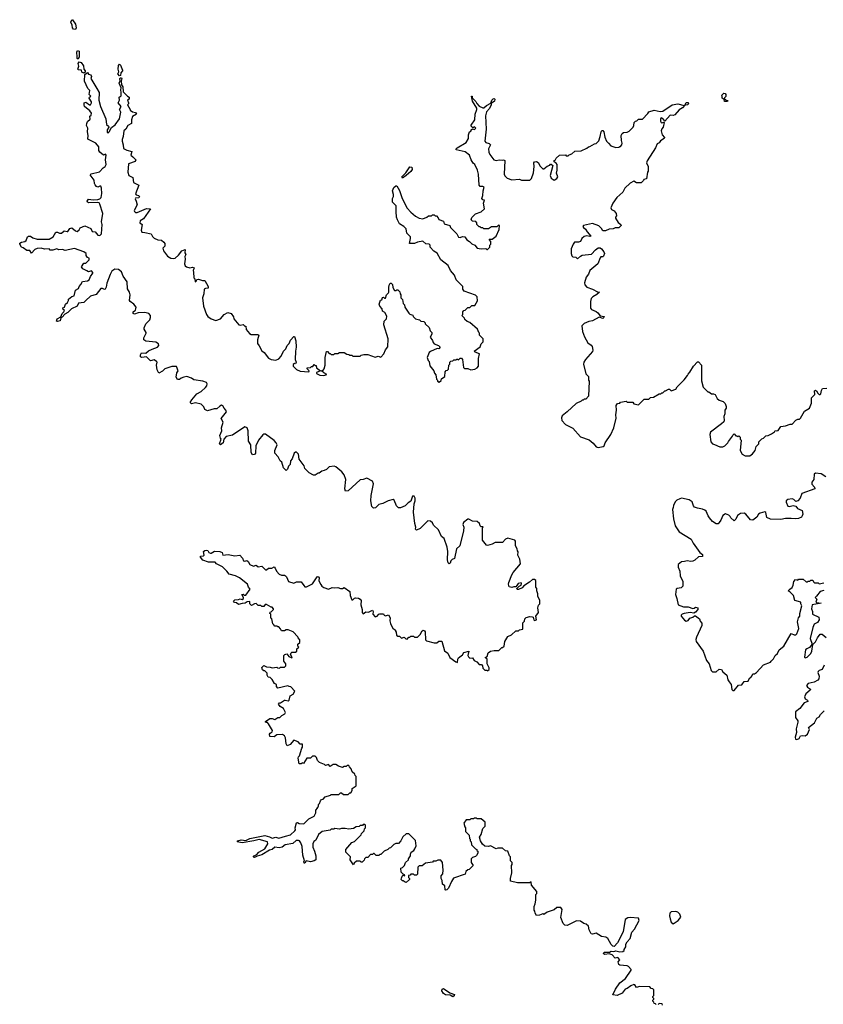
# Model space of a CAD drawing. Extents: x 2494118 to 2687960, y 757339 to 915227.
# Tile 256 of 256: x 2613150 to 2621728, y 869672 to 880182. Entities that reach past the tile are written whole.
import ezdxf

# ---------------------------------------------------------------- set-up
doc = ezdxf.new("R2010")
doc.units = 0

msp = doc.modelspace()

# ---------------------------------------------------------------- linework, layer by layer
at = {"layer": '0CON20XD'}
for points in [[(2613745, 880077), (2613725, 880082), (2613713, 880095), (2613709, 880125), (2613696, 880155), (2613705, 880182), (2613715, 880182), (2613744, 880135), (2613752, 880095), (2613745, 880077)], [(2613775, 879762), (2613765, 879770), (2613763, 879785), (2613759, 879835), (2613766, 879854), (2613784, 879845), (2613784, 879785), (2613775, 879762)], [(2613835, 879613), (2613812, 879622), (2613808, 879645), (2613778, 879648), (2613770, 879655), (2613781, 879685), (2613774, 879715), (2613785, 879734), (2613806, 879726), (2613830, 879690), (2613833, 879655), (2613850, 879635), (2613849, 879621), (2613835, 879613)], [(2614215, 879584), (2614198, 879605), (2614210, 879625), (2614200, 879655), (2614205, 879692), (2614215, 879706), (2614225, 879698), (2614246, 879645), (2614246, 879635), (2614230, 879615), (2614225, 879588), (2614215, 879584)], [(2617475, 874802), (2617425, 874752), (2617386, 874734), (2617374, 874744), (2617378, 874765), (2617367, 874805), (2617354, 874925), (2617362, 875015), (2617373, 875045), (2617372, 875075), (2617362, 875095), (2617343, 875095), (2617326, 875044), (2617298, 875025), (2617265, 874992), (2617215, 874970), (2617195, 874972), (2617174, 874994), (2617148, 875055), (2617135, 875060), (2617085, 875048), (2617025, 875017), (2616985, 875007), (2616948, 874972), (2616925, 874968), (2616909, 874985), (2616899, 875045), (2616901, 875105), (2616928, 875228), (2616917, 875257), (2616855, 875289), (2616815, 875273), (2616785, 875270), (2616655, 875153), (2616628, 875148), (2616620, 875175), (2616632, 875275), (2616614, 875324), (2616588, 875355), (2616525, 875410), (2616507, 875417), (2616455, 875408), (2616425, 875380), (2616401, 875369), (2616375, 875362), (2616345, 875340), (2616335, 875340), (2616305, 875322), (2616285, 875322), (2616240, 875345), (2616195, 875390), (2616185, 875420), (2616132, 875492), (2616127, 875545), (2616105, 875567), (2616095, 875567), (2616080, 875555), (2616060, 875495), (2616042, 875475), (2616037, 875433), (2616020, 875415), (2616010, 875385), (2615995, 875370), (2615965, 875400), (2615948, 875458), (2615930, 875475), (2615908, 875515), (2615872, 875555), (2615872, 875585), (2615897, 875645), (2615888, 875665), (2615865, 875692), (2615775, 875758), (2615755, 875757), (2615745, 875750), (2615699, 875695), (2615671, 875635), (2615666, 875554), (2615655, 875540), (2615635, 875538), (2615622, 875562), (2615618, 875645), (2615592, 875685), (2615590, 875795), (2615578, 875825), (2615555, 875838), (2615422, 875748), (2615355, 875732), (2615330, 875705), (2615322, 875665), (2615293, 875643), (2615283, 875655), (2615302, 875705), (2615293, 875715), (2615288, 875745), (2615306, 875794), (2615304, 875824), (2615322, 875885), (2615300, 875925), (2615357, 875995), (2615352, 876015), (2615332, 876035), (2615319, 876059), (2615305, 876068), (2615285, 876058), (2615255, 876028), (2615225, 876028), (2615155, 876008), (2615125, 876020), (2615115, 876050), (2615087, 876077), (2615025, 876093), (2614983, 876083), (2614970, 876095), (2614988, 876125), (2615042, 876188), (2615088, 876215), (2615133, 876257), (2615148, 876275), (2615152, 876295), (2615145, 876308), (2615105, 876323), (2615008, 876338), (2614985, 876356), (2614935, 876372), (2614903, 876367), (2614873, 876357), (2614857, 876343), (2614835, 876340), (2614820, 876365), (2614828, 876412), (2614840, 876435), (2614825, 876480), (2614775, 876480), (2614700, 876455), (2614675, 876430), (2614635, 876408), (2614618, 876445), (2614609, 876495), (2614618, 876525), (2614610, 876535), (2614585, 876550), (2614545, 876542), (2614505, 876582), (2614455, 876578), (2614440, 876585), (2614438, 876605), (2614452, 876625), (2614495, 876622), (2614524, 876646), (2614564, 876666), (2614622, 876685), (2614637, 876705), (2614632, 876722), (2614605, 876739), (2614495, 876749), (2614474, 876764), (2614474, 876785), (2614500, 876835), (2614500, 876845), (2614478, 876878), (2614478, 876892), (2614498, 876935), (2614540, 876980), (2614548, 877002), (2614547, 877025), (2614530, 877045), (2614485, 877056), (2614415, 877052), (2614375, 877040), (2614360, 877045), (2614362, 877065), (2614385, 877082), (2614391, 877095), (2614392, 877115), (2614367, 877147), (2614328, 877175), (2614322, 877185), (2614329, 877245), (2614321, 877275), (2614300, 877310), (2614298, 877385), (2614254, 877445), (2614235, 877492), (2614206, 877515), (2614165, 877520), (2614135, 877497), (2614115, 877463), (2614081, 877369), (2614074, 877326), (2614064, 877306), (2614055, 877302), (2614035, 877313), (2614015, 877314), (2613965, 877248), (2613905, 877231), (2613856, 877184), (2613835, 877162), (2613778, 877155), (2613763, 877125), (2613704, 877096), (2613665, 877058), (2613632, 877038), (2613605, 877008), (2613590, 877000), (2613582, 876968), (2613555, 876959), (2613544, 876964), (2613551, 876989), (2613589, 877011), (2613603, 877045), (2613622, 877065), (2613627, 877077), (2613615, 877090), (2613612, 877105), (2613628, 877112), (2613638, 877145), (2613662, 877165), (2613672, 877185), (2613672, 877198), (2613705, 877228), (2613732, 877235), (2613746, 877294), (2613776, 877314), (2613784, 877336), (2613803, 877355), (2613822, 877388), (2613875, 877394), (2613890, 877405), (2613905, 877440), (2613930, 877475), (2613930, 877485), (2613915, 877500), (2613885, 877492), (2613865, 877500), (2613824, 877524), (2613808, 877545), (2613835, 877582), (2613855, 877583), (2613892, 877618), (2613890, 877635), (2613874, 877644), (2613858, 877665), (2613860, 877685), (2613836, 877706), (2613735, 877741), (2613635, 877718), (2613608, 877728), (2613567, 877727), (2613545, 877736), (2613505, 877723), (2613475, 877722), (2613465, 877738), (2613415, 877732), (2613378, 877742), (2613335, 877740), (2613312, 877728), (2613275, 877690), (2613257, 877717), (2613225, 877718), (2613188, 877748), (2613170, 877755), (2613150, 877785), (2613152, 877798), (2613171, 877809), (2613206, 877814), (2613218, 877825), (2613232, 877865), (2613245, 877872), (2613265, 877872), (2613290, 877855), (2613335, 877841), (2613465, 877838), (2613507, 877865), (2613535, 877914), (2613555, 877916), (2613575, 877904), (2613595, 877902), (2613625, 877927), (2613655, 877920), (2613665, 877923), (2613687, 877953), (2613705, 877962), (2613745, 877928), (2613765, 877922), (2613785, 877938), (2613795, 877960), (2613845, 877982), (2613910, 877955), (2613925, 877922), (2613955, 877917), (2613985, 877883), (2614005, 877880), (2614025, 877898), (2614030, 877995), (2614024, 878025), (2614036, 878115), (2614006, 878215), (2613998, 878228), (2613985, 878231), (2613885, 878228), (2613873, 878233), (2613871, 878245), (2613884, 878266), (2613935, 878259), (2613985, 878263), (2614005, 878271), (2614019, 878285), (2614028, 878328), (2614024, 878385), (2614015, 878407), (2614005, 878407), (2613985, 878396), (2613971, 878401), (2613955, 878418), (2613947, 878435), (2613945, 878470), (2613902, 878525), (2613914, 878536), (2614003, 878557), (2614040, 878600), (2614064, 878616), (2614074, 878636), (2614065, 878685), (2614072, 878735), (2614065, 878746), (2614045, 878737), (2614005, 878767), (2613996, 878785), (2613994, 878824), (2613963, 878865), (2613877, 878907), (2613882, 878945), (2613874, 878986), (2613879, 879025), (2613864, 879054), (2613866, 879076), (2613875, 879097), (2613901, 879119), (2613898, 879152), (2613912, 879165), (2613918, 879185), (2613900, 879210), (2613842, 879255), (2613837, 879275), (2613838, 879295), (2613855, 879302), (2613895, 879272), (2613906, 879274), (2613918, 879295), (2613917, 879307), (2613890, 879345), (2613894, 879356), (2613908, 879365), (2613892, 879385), (2613897, 879425), (2613877, 879447), (2613842, 879525), (2613844, 879596), (2613875, 879620), (2613885, 879600), (2613908, 879595), (2613917, 879575), (2613908, 879555), (2613972, 879448), (2613998, 879405), (2613996, 879325), (2614011, 879255), (2614070, 879125), (2614077, 879065), (2614098, 879045), (2614100, 879035), (2614084, 879005), (2614085, 878980), (2614095, 878974), (2614106, 878984), (2614130, 879030), (2614170, 879060), (2614217, 879123), (2614231, 879195), (2614217, 879225), (2614232, 879255), (2614202, 879295), (2614217, 879325), (2614212, 879355), (2614232, 879368), (2614234, 879405), (2614228, 879435), (2614232, 879455), (2614212, 879505), (2614221, 879529), (2614220, 879555), (2614225, 879563), (2614235, 879562), (2614240, 879555), (2614232, 879525), (2614238, 879488), (2614252, 879465), (2614253, 879413), (2614300, 879365), (2614318, 879355), (2614318, 879335), (2614300, 879325), (2614310, 879295), (2614310, 879285), (2614300, 879275), (2614330, 879225), (2614330, 879215), (2614355, 879198), (2614385, 879192), (2614398, 879175), (2614355, 879150), (2614343, 879115), (2614342, 879075), (2614306, 879054), (2614283, 879015), (2614263, 878995), (2614256, 878936), (2614244, 878905), (2614244, 878885), (2614256, 878846), (2614259, 878809), (2614295, 878788), (2614348, 878775), (2614338, 878735), (2614359, 878719), (2614388, 878685), (2614381, 878669), (2614313, 878645), (2614306, 878556), (2614315, 878518), (2614359, 878499), (2614364, 878444), (2614420, 878415), (2614387, 878325), (2614394, 878314), (2614417, 878307), (2614428, 878295), (2614420, 878280), (2614385, 878276), (2614381, 878269), (2614394, 878244), (2614404, 878205), (2614373, 878145), (2614374, 878135), (2614386, 878126), (2614405, 878126), (2614503, 878167), (2614548, 878165), (2614473, 878055), (2614436, 878034), (2614434, 878014), (2614456, 877995), (2614446, 877936), (2614455, 877913), (2614485, 877912), (2614555, 877897), (2614567, 877867), (2614585, 877852), (2614623, 877833), (2614665, 877828), (2614689, 877809), (2614698, 877795), (2614698, 877765), (2614678, 877742), (2614684, 877714)], [(2614684, 877714), (2614727, 877657), (2614765, 877636), (2614795, 877632), (2614808, 877635), (2614845, 877668), (2614880, 877715), (2614915, 877730), (2614912, 877695), (2614922, 877675), (2614912, 877655), (2614916, 877625), (2614908, 877575), (2614918, 877555), (2614930, 877545), (2614967, 877533), (2614995, 877542), (2615012, 877535), (2615002, 877505), (2615004, 877486), (2615008, 877428), (2615020, 877415), (2615022, 877385), (2615035, 877390), (2615042, 877408), (2615059, 877411), (2615103, 877397), (2615127, 877397), (2615163, 877335), (2615162, 877315), (2615135, 877313), (2615120, 877305), (2615116, 877255), (2615103, 877215), (2615111, 877125), (2615144, 877035), (2615157, 877015), (2615195, 876990), (2615245, 876972), (2615295, 876988), (2615334, 877036), (2615373, 877057), (2615407, 877047), (2615432, 877012), (2615435, 876990), (2615490, 876925), (2615505, 876922), (2615535, 876930), (2615555, 876910), (2615565, 876910), (2615568, 876875), (2615602, 876832), (2615622, 876822), (2615693, 876823), (2615702, 876815), (2615690, 876765), (2615690, 876725), (2615708, 876702), (2615735, 876648), (2615758, 876628), (2615805, 876571), (2615836, 876556), (2615885, 876548), (2615915, 876563), (2615940, 876590), (2615966, 876644), (2615991, 876669), (2616004, 876706), (2616028, 876725), (2616039, 876761), (2616075, 876800), (2616085, 876800), (2616098, 876755), (2616100, 876685), (2616093, 876645), (2616092, 876555), (2616100, 876525), (2616095, 876510), (2616085, 876512), (2616068, 876502), (2616069, 876485), (2616105, 876449), (2616145, 876432), (2616237, 876423), (2616240, 876435), (2616220, 876455), (2616220, 876465), (2616255, 876470), (2616265, 876480), (2616278, 876482), (2616295, 876500), (2616305, 876490), (2616315, 876490), (2616320, 876465), (2616360, 876435), (2616320, 876415), (2616320, 876405), (2616355, 876387), (2616395, 876384), (2616428, 876395), (2616395, 876412), (2616370, 876435), (2616388, 876442), (2616400, 876455), (2616410, 876495), (2616410, 876575), (2616425, 876640), (2616435, 876640), (2616455, 876620), (2616465, 876620), (2616475, 876610), (2616505, 876610), (2616515, 876620), (2616545, 876620), (2616565, 876628), (2616615, 876628), (2616643, 876613), (2616665, 876610), (2616675, 876600), (2616695, 876600), (2616705, 876590), (2616785, 876590), (2616795, 876600), (2616825, 876608), (2616865, 876608), (2616945, 876580), (2616975, 876590), (2617005, 876580), (2617038, 876615), (2617055, 876660), (2617078, 876692), (2617082, 876775), (2617038, 876925), (2617040, 876965), (2617065, 876990), (2617068, 877018), (2617047, 877055), (2617022, 877072), (2617021, 877095), (2616996, 877125), (2616988, 877145), (2617002, 877188), (2617017, 877193), (2617022, 877218), (2617035, 877220), (2617045, 877210), (2617055, 877210), (2617066, 877244), (2617088, 877265), (2617092, 877275), (2617090, 877325), (2617095, 877350), (2617105, 877370), (2617115, 877370), (2617128, 877355), (2617133, 877323), (2617152, 877292), (2617165, 877290), (2617175, 877300), (2617185, 877300), (2617208, 877278), (2617210, 877255), (2617220, 877245), (2617220, 877215), (2617237, 877197), (2617243, 877153), (2617257, 877137), (2617260, 877115), (2617305, 877050), (2617315, 877040), (2617345, 877030), (2617350, 877015), (2617375, 876990), (2617417, 876977), (2617433, 876963), (2617465, 876960), (2617480, 876945), (2617480, 876935), (2617520, 876895), (2617532, 876862), (2617550, 876845), (2617550, 876825), (2617530, 876795), (2617557, 876757), (2617562, 876735), (2617574, 876724), (2617620, 876705), (2617640, 876685), (2617625, 876670), (2617608, 876672), (2617535, 876640), (2617522, 876628), (2617500, 876575), (2617510, 876545), (2617522, 876532), (2617528, 876488), (2617570, 876435), (2617578, 876408), (2617592, 876392), (2617600, 876345), (2617610, 876335), (2617610, 876325), (2617628, 876312), (2617648, 876332), (2617652, 876348), (2617688, 876372), (2617690, 876425), (2617702, 876438), (2617715, 876440), (2617728, 876452), (2617730, 876495), (2617740, 876505), (2617740, 876525), (2617752, 876538), (2617775, 876540), (2617785, 876550), (2617805, 876550), (2617815, 876560), (2617825, 876560), (2617835, 876550), (2617852, 876568), (2617865, 876570), (2617878, 876555), (2617880, 876525), (2617888, 876468), (2617898, 876458), (2617935, 876460), (2617965, 876444), (2618009, 876451), (2618032, 876465), (2618046, 876485), (2618046, 876565), (2618058, 876615), (2618013, 876633), (2618002, 876645), (2618065, 876690), (2618075, 876722), (2618096, 876744), (2618099, 876775), (2618060, 876815), (2618060, 876835), (2618050, 876845), (2618038, 876878), (2617955, 876950), (2617925, 876960), (2617902, 876982), (2617898, 876998), (2617870, 877025), (2617880, 877035), (2617880, 877065), (2617892, 877078), (2617905, 877080), (2617935, 877110), (2617955, 877110), (2617975, 877130), (2618008, 877132), (2618037, 877183), (2618032, 877225), (2618015, 877243), (2617894, 877284), (2617880, 877305), (2617880, 877335), (2617810, 877405), (2617790, 877455), (2617748, 877505), (2617725, 877560), (2617645, 877620), (2617605, 877690), (2617571, 877711), (2617530, 877755), (2617530, 877775), (2617520, 877785), (2617485, 877790), (2617455, 877820), (2617395, 877808), (2617366, 877794), (2617310, 877795), (2617322, 877845), (2617320, 877865), (2617283, 877903), (2617275, 877950), (2617250, 877975), (2617204, 878004), (2617182, 878045), (2617173, 878075), (2617168, 878135), (2617170, 878195), (2617128, 878235), (2617128, 878275), (2617140, 878295), (2617140, 878315), (2617128, 878355), (2617145, 878390), (2617165, 878410), (2617175, 878410), (2617205, 878360), (2617233, 878273), (2617285, 878172), (2617325, 878127), (2617376, 878086), (2617415, 878062), (2617455, 878058), (2617497, 878073), (2617515, 878090), (2617545, 878090), (2617555, 878100), (2617575, 878100), (2617585, 878090), (2617598, 878088), (2617618, 878068), (2617625, 878050), (2617675, 878030), (2617682, 878002), (2617740, 877985), (2617750, 877965), (2617818, 877895), (2617835, 877860), (2617852, 877858), (2617875, 877868), (2617900, 877865), (2617922, 877832), (2617950, 877815), (2617975, 877790), (2618010, 877775), (2618033, 877743), (2618075, 877738), (2618125, 877740), (2618135, 877730), (2618145, 877730), (2618167, 877753), (2618170, 877775), (2618180, 877785), (2618180, 877815), (2618160, 877835), (2618165, 877840), (2618195, 877840), (2618235, 877870), (2618267, 877943), (2618270, 877985), (2618262, 877988), (2618245, 877970), (2618185, 877970), (2618155, 877950), (2618105, 877950), (2618095, 877960), (2618075, 877960), (2618065, 877970), (2618055, 877970), (2618030, 877995), (2618030, 878015), (2618018, 878028), (2617985, 878030), (2617970, 878045), (2617975, 878070), (2618015, 878110), (2618075, 878130), (2618110, 878165), (2618102, 878225), (2618110, 878255), (2618095, 878260), (2618082, 878275), (2618093, 878305), (2618096, 878355), (2618107, 878395), (2618095, 878402), (2618065, 878402), (2618056, 878416), (2618047, 878533), (2618038, 878575), (2618008, 878635), (2617991, 878651), (2617970, 878685), (2617950, 878735), (2617905, 878772), (2617810, 878795), (2617810, 878805), (2617820, 878815), (2617915, 878870), (2617940, 878915), (2617940, 878955), (2617950, 878985), (2617970, 878995), (2617970, 879005), (2617982, 879018), (2618005, 879012), (2618018, 879025), (2618005, 879040), (2617995, 879030), (2617985, 879030), (2617970, 879045), (2617970, 879055), (2618010, 879115), (2618013, 879175), (2618030, 879225), (2618028, 879238), (2617983, 879313), (2617973, 879367), (2617980, 879365), (2617980, 879350), (2618019, 879309), (2618028, 879288), (2618055, 879258), (2618095, 879240), (2618105, 879240), (2618134, 879266), (2618178, 879292), (2618191, 879325), (2618203, 879337), (2618215, 879341), (2618221, 879335), (2618217, 879313), (2618182, 879288), (2618183, 879275), (2618164, 879235), (2618132, 879198), (2618121, 879155), (2618130, 879015), (2618114, 878885), (2618125, 878870), (2618161, 878861), (2618176, 878846), (2618153, 878805), (2618159, 878769), (2618168, 878745), (2618210, 878685), (2618235, 878678), (2618267, 878687), (2618305, 878682), (2618315, 878688), (2618328, 878678), (2618322, 878535), (2618330, 878515), (2618355, 878490), (2618405, 878472), (2618485, 878480), (2618505, 878470), (2618595, 878470), (2618612, 878488), (2618633, 878547), (2618643, 878615), (2618638, 878655), (2618645, 878664), (2618665, 878669), (2618685, 878658), (2618705, 878620), (2618735, 878590), (2618745, 878590), (2618780, 878620), (2618810, 878630), (2618815, 878640), (2618825, 878640), (2618840, 878625), (2618812, 878518), (2618825, 878490), (2618855, 878470), (2618885, 878488), (2618893, 878505), (2618880, 878545), (2618888, 878575), (2618887, 878635), (2618875, 878652), (2618854, 878664), (2618852, 878675), (2618865, 878682), (2618878, 878705), (2618912, 878738), (2618975, 878740), (2618985, 878730), (2619005, 878730), (2619015, 878740), (2619045, 878750), (2619075, 878780), (2619145, 878782), (2619205, 878810), (2619220, 878825), (2619235, 878828), (2619285, 878858), (2619305, 878860), (2619332, 878888), (2619348, 878935), (2619356, 878985), (2619365, 878999), (2619375, 878999), (2619386, 878986), (2619395, 878930), (2619414, 878884), (2619436, 878866), (2619460, 878835), (2619515, 878818), (2619545, 878820), (2619555, 878830), (2619565, 878830), (2619578, 878845), (2619580, 878865), (2619573, 878893)], [(2620705, 879310), (2620675, 879310), (2620670, 879330), (2620650, 879345), (2620650, 879365), (2620640, 879375), (2620665, 879398), (2620680, 879395), (2620688, 879385), (2620687, 879363), (2620672, 879348), (2620670, 879330), (2620685, 879330), (2620695, 879320), (2620705, 879320), (2620710, 879315), (2620705, 879310)], [(2619573, 878893), (2619572, 878945), (2619582, 878968), (2619595, 878980), (2619635, 878982), (2619656, 878994), (2619698, 879035), (2619707, 879053), (2619710, 879085), (2619725, 879100), (2619738, 879102), (2619755, 879120), (2619798, 879122), (2619855, 879180), (2619865, 879198), (2619924, 879216), (2619985, 879204), (2620015, 879206), (2620115, 879274), (2620175, 879283), (2620242, 879268), (2620250, 879270), (2620265, 879298), (2620285, 879300), (2620288, 879285), (2620280, 879275), (2620250, 879270), (2620225, 879240), (2620188, 879222), (2620144, 879166), (2620125, 879160), (2620095, 879162), (2620035, 879100), (2620015, 879129), (2619996, 879134), (2619989, 879125), (2619989, 879099), (2619998, 879085), (2620005, 879080), (2620025, 879090), (2620030, 879085), (2620020, 879035), (2620004, 879016), (2619999, 878995), (2620009, 878955), (2620033, 878925), (2620031, 878915), (2619992, 878888), (2619975, 878868), (2619954, 878856), (2619937, 878815), (2619847, 878675), (2619842, 878655), (2619860, 878615), (2619860, 878565), (2619850, 878555), (2619840, 878485), (2619812, 878478), (2619810, 878465), (2619785, 878440), (2619735, 878442), (2619705, 878458), (2619665, 878436), (2619611, 878385), (2619587, 878343), (2619524, 878285), (2619480, 878225), (2619460, 878175), (2619467, 878157), (2619495, 878142), (2619518, 878115), (2619522, 878088), (2619510, 878075), (2619510, 878065), (2619538, 878018), (2619567, 877997), (2619570, 877985), (2619545, 877960), (2619505, 877960), (2619485, 877950), (2619443, 877947), (2619405, 877930), (2619375, 877930), (2619362, 877955), (2619333, 877983), (2619265, 878008), (2619170, 877985), (2619163, 877975), (2619168, 877965), (2619188, 877948), (2619207, 877917), (2619247, 877873), (2619235, 877868), (2619204, 877874), (2619175, 877869), (2619150, 877845), (2619138, 877815), (2619115, 877806), (2619074, 877806), (2619057, 877785), (2619038, 877735), (2619038, 877685), (2619045, 877662), (2619055, 877652), (2619087, 877647), (2619105, 877630), (2619135, 877658), (2619155, 877668), (2619255, 877680), (2619295, 877727), (2619325, 877748), (2619345, 877747), (2619362, 877735), (2619387, 877705), (2619393, 877685), (2619381, 877659), (2619375, 877652), (2619355, 877650), (2619345, 877640), (2619323, 877577), (2619237, 877505), (2619222, 877465), (2619196, 877434), (2619180, 877375), (2619183, 877353), (2619205, 877327), (2619265, 877306), (2619318, 877278), (2619340, 877275), (2619311, 877249), (2619268, 877225), (2619250, 877205), (2619242, 877175), (2619244, 877104), (2619255, 877088), (2619305, 877068), (2619323, 877053), (2619345, 877020), (2619388, 877015), (2619387, 877005), (2619375, 876994), (2619335, 877008), (2619265, 876968), (2619225, 876962), (2619175, 876940), (2619152, 876915), (2619158, 876855), (2619178, 876798), (2619214, 876734), (2619249, 876709), (2619260, 876695), (2619268, 876655), (2619265, 876640), (2619188, 876555), (2619173, 876527), (2619170, 876505), (2619193, 876403), (2619220, 876375), (2619220, 876335), (2619228, 876325), (2619220, 876165), (2619195, 876130), (2619175, 876130), (2619165, 876120), (2619155, 876120), (2619145, 876110), (2619090, 876085), (2618995, 875998), (2618942, 875955), (2618933, 875933), (2618938, 875905), (2618975, 875862), (2619053, 875823), (2619135, 875728), (2619228, 875698), (2619273, 875663), (2619305, 875622), (2619325, 875617), (2619380, 875625), (2619390, 875635), (2619398, 875665), (2619460, 875755), (2619492, 875825), (2619517, 875927), (2619512, 875965), (2619522, 876015), (2619518, 876065), (2619530, 876085), (2619555, 876090), (2619565, 876100), (2619625, 876110), (2619635, 876100), (2619695, 876100), (2619705, 876080), (2619755, 876070), (2619815, 876130), (2619865, 876130), (2619885, 876150), (2619917, 876153), (2619975, 876190), (2619995, 876190), (2620005, 876200), (2620015, 876200), (2620035, 876220), (2620045, 876220), (2620075, 876240), (2620088, 876238), (2620105, 876220), (2620155, 876240), (2620170, 876265), (2620243, 876337), (2620280, 876385), (2620285, 876400), (2620305, 876420), (2620342, 876485), (2620385, 876530), (2620395, 876530), (2620428, 876495), (2620427, 876327), (2620445, 876260), (2620495, 876210), (2620505, 876210), (2620535, 876190), (2620555, 876190), (2620575, 876180), (2620595, 876140), (2620618, 876122), (2620658, 876108), (2620680, 876085), (2620690, 876055), (2620690, 876035), (2620677, 876013), (2620677, 875975), (2620668, 875945), (2620670, 875905), (2620665, 875890), (2620643, 875867), (2620525, 875780), (2620518, 875755), (2620528, 875675), (2620545, 875656), (2620565, 875646), (2620625, 875624), (2620655, 875622), (2620678, 875632), (2620710, 875665), (2620715, 875680), (2620760, 875735), (2620762, 875748), (2620775, 875760), (2620795, 875740), (2620805, 875740), (2620815, 875730), (2620825, 875740), (2620840, 875725), (2620840, 875705), (2620850, 875695), (2620842, 875585), (2620862, 875545), (2620895, 875528), (2620943, 875527), (2620973, 875547), (2621000, 875585), (2621010, 875625), (2621040, 875655), (2621040, 875675), (2621072, 875708), (2621090, 875715), (2621115, 875740), (2621140, 875745), (2621175, 875763), (2621206, 875784), (2621215, 875798), (2621225, 875792), (2621245, 875798), (2621275, 875840), (2621325, 875847), (2621374, 875866), (2621396, 875864), (2621435, 875907), (2621455, 875917), (2621475, 875918), (2621485, 875928), (2621527, 876003), (2621580, 876035), (2621602, 876088), (2621603, 876147), (2621637, 876183), (2621635, 876220), (2621645, 876228), (2621655, 876222), (2621670, 876195), (2621685, 876180), (2621695, 876180), (2621702, 876188), (2621708, 876225), (2621720, 876245), (2621765, 876248)], [(2617235, 878492), (2617228, 878505), (2617273, 878547), (2617315, 878610), (2617335, 878608), (2617340, 878585), (2617325, 878562), (2617275, 878518), (2617235, 878492)], [(2621755, 875304), (2621705, 875336), (2621645, 875343), (2621630, 875330), (2621627, 875275), (2621607, 875245), (2621607, 875225), (2621635, 875192), (2621636, 875174), (2621498, 875125), (2621480, 875075), (2621455, 875047), (2621435, 875040), (2621415, 875062), (2621395, 875068), (2621351, 875059), (2621333, 875045), (2621331, 875031), (2621349, 874989), (2621365, 874987), (2621405, 874998), (2621435, 874990), (2621454, 874964), (2621503, 874943), (2621508, 874905), (2621504, 874885), (2621495, 874873), (2621465, 874858), (2621435, 874853), (2621385, 874859), (2621325, 874857), (2621275, 874846), (2621165, 874852), (2621125, 874868), (2621115, 874920), (2621105, 874929), (2621055, 874916), (2621038, 874905), (2621019, 874871), (2620975, 874840), (2620950, 874845), (2620900, 874905), (2620883, 874913), (2620845, 874912), (2620811, 874889), (2620795, 874850), (2620775, 874832), (2620740, 874865), (2620735, 874880), (2620720, 874895), (2620685, 874907), (2620655, 874890), (2620635, 874840), (2620616, 874814), (2620605, 874802), (2620585, 874800), (2620547, 874827), (2620514, 874864), (2620498, 874885), (2620478, 874935), (2620465, 874948), (2620439, 874959), (2620385, 874968), (2620355, 874980), (2620343, 874993), (2620328, 875035), (2620297, 875057), (2620215, 875073), (2620195, 875068), (2620165, 875052), (2620148, 875035), (2620128, 874995), (2620126, 874974), (2620118, 874955), (2620130, 874855), (2620148, 874778), (2620190, 874715), (2620316, 874636), (2620338, 874595), (2620410, 874495)], [(2615986, 871466), (2616039, 871481), (2616088, 871522), (2616094, 871535), (2616090, 871555), (2616105, 871608), (2616115, 871612), (2616135, 871602), (2616182, 871598), (2616237, 871653), (2616295, 871680), (2616310, 871715), (2616310, 871745), (2616330, 871765), (2616330, 871775), (2616340, 871785), (2616340, 871805), (2616350, 871815), (2616360, 871845), (2616372, 871858), (2616388, 871862), (2616412, 871888), (2616467, 871903), (2616475, 871910), (2616555, 871910), (2616575, 871930), (2616585, 871930), (2616605, 871910), (2616655, 871910), (2616675, 871930), (2616685, 871930), (2616700, 871955), (2616700, 871975), (2616740, 872005), (2616740, 872105), (2616730, 872115), (2616728, 872128), (2616700, 872155), (2616690, 872185), (2616670, 872205), (2616665, 872220), (2616645, 872220), (2616635, 872210), (2616615, 872210), (2616595, 872200), (2616553, 872213), (2616525, 872230), (2616495, 872230), (2616465, 872210), (2616445, 872230), (2616415, 872220), (2616405, 872230), (2616352, 872252), (2616330, 872275), (2616320, 872305), (2616305, 872320), (2616275, 872320), (2616255, 872300), (2616215, 872298), (2616178, 872242), (2616165, 872250), (2616155, 872240), (2616135, 872240), (2616122, 872298), (2616126, 872314), (2616138, 872325), (2616160, 872405), (2616170, 872415), (2616168, 872448), (2616145, 872450), (2616122, 872472), (2616075, 872490), (2616036, 872444), (2616005, 872430), (2615994, 872454), (2615988, 872515), (2615976, 872536), (2615955, 872552), (2615895, 872550), (2615865, 872528), (2615820, 872530), (2615818, 872555), (2615824, 872566), (2615845, 872580), (2615848, 872595), (2615806, 872666), (2615795, 872680), (2615785, 872680), (2615773, 872683), (2615775, 872690), (2615819, 872721), (2615845, 872723), (2615875, 872713), (2615905, 872733), (2615927, 872733), (2615950, 872755), (2615979, 872771), (2615988, 872785), (2615965, 872830), (2615932, 872852), (2615913, 872877), (2615925, 872890), (2615935, 872890), (2615975, 872918), (2615985, 872920), (2616015, 872910), (2616025, 872920), (2616038, 872965), (2616068, 872982), (2616087, 873015), (2616045, 873062), (2616025, 873063), (2616012, 873072), (2615905, 873048), (2615893, 873063), (2615890, 873085), (2615870, 873095), (2615845, 873140), (2615825, 873160), (2615804, 873164), (2615790, 873185), (2615790, 873205), (2615765, 873230), (2615755, 873230), (2615741, 873241), (2615733, 873267), (2615755, 873288), (2615783, 873273), (2615825, 873272), (2615845, 873262), (2615895, 873270), (2615903, 873263), (2615925, 873260), (2615935, 873270), (2615978, 873272), (2615990, 873285), (2615990, 873305), (2615970, 873335), (2615970, 873395), (2615980, 873405), (2616002, 873412), (2616024, 873384), (2616055, 873370), (2616060, 873375), (2616042, 873405), (2616048, 873422), (2616055, 873430), (2616095, 873430), (2616108, 873442), (2616110, 873465), (2616130, 873485), (2616120, 873495), (2616120, 873515), (2616140, 873535), (2616142, 873562), (2616123, 873583), (2616120, 873595), (2616068, 873648), (2616015, 873670), (2615995, 873670), (2615975, 873660), (2615945, 873660), (2615935, 873680), (2615915, 873700), (2615905, 873700), (2615895, 873710), (2615875, 873710), (2615862, 873722), (2615853, 873733), (2615840, 873785), (2615830, 873795), (2615830, 873835), (2615820, 873845), (2615822, 873858), (2615835, 873860), (2615860, 873885), (2615860, 873895), (2615845, 873910), (2615835, 873910), (2615785, 873940), (2615772, 873938), (2615755, 873920), (2615735, 873920), (2615725, 873930), (2615695, 873930), (2615675, 873950), (2615655, 873948), (2615625, 873930), (2615608, 873948), (2615605, 873970), (2615577, 873967), (2615557, 873953), (2615525, 873952), (2615485, 873938), (2615465, 873958), (2615442, 873962), (2615432, 873975), (2615445, 873990), (2615485, 873992), (2615505, 874000), (2615525, 873992), (2615538, 874002), (2615540, 874015), (2615520, 874045), (2615535, 874050), (2615545, 874040), (2615565, 874040), (2615610, 874105), (2615593, 874123), (2615582, 874155), (2615496, 874226), (2615455, 874246), (2615385, 874262), (2615362, 874295), (2615315, 874342), (2615250, 874375), (2615235, 874390), (2615165, 874390), (2615105, 874412), (2615080, 874445), (2615080, 874455), (2615112, 874458), (2615120, 874465), (2615113, 874505), (2615125, 874517), (2615145, 874520), (2615160, 874515), (2615170, 874495), (2615185, 874488), (2615195, 874488), (2615231, 874509), (2615286, 874506), (2615310, 874495), (2615318, 874468), (2615374, 874474), (2615445, 874458), (2615500, 874465), (2615528, 874435), (2615540, 874405), (2615555, 874402), (2615575, 874410), (2615588, 874398), (2615605, 874368), (2615645, 874348), (2615675, 874360), (2615695, 874342), (2615735, 874348), (2615775, 874310), (2615785, 874310), (2615805, 874328), (2615842, 874328), (2615865, 874340), (2615877, 874327), (2615890, 874295), (2615920, 874265), (2615943, 874253), (2615975, 874252), (2615986, 874246), (2615998, 874235), (2616020, 874185), (2616075, 874168), (2616105, 874180), (2616155, 874180), (2616183, 874143), (2616195, 874130), (2616212, 874128), (2616275, 874162), (2616324, 874236), (2616335, 874238), (2616346, 874225), (2616344, 874194), (2616363, 874153), (2616374, 874134), (2616395, 874120), (2616445, 874102), (2616485, 874122), (2616515, 874118), (2616545, 874122), (2616575, 874112), (2616595, 874112), (2616615, 874122), (2616675, 874080), (2616678, 874035), (2616695, 873990), (2616705, 873990), (2616723, 874007), (2616735, 874010), (2616767, 874007), (2616786, 873996), (2616794, 873984), (2616793, 873935), (2616804, 873885), (2616804, 873854), (2616815, 873840), (2616845, 873862), (2616875, 873858), (2616915, 873878), (2616922, 873865), (2616918, 873835), (2616945, 873808), (2616966, 873814), (2616985, 873838), (2616995, 873840), (2617035, 873840), (2617040, 873825), (2617055, 873818), (2617088, 873828), (2617106, 873796), (2617102, 873765), (2617108, 873738), (2617132, 873682), (2617148, 873678), (2617160, 873665), (2617160, 873655), (2617170, 873645), (2617172, 873612), (2617185, 873600), (2617205, 873600), (2617225, 873580), (2617255, 873590), (2617272, 873572), (2617285, 873570), (2617305, 873590), (2617315, 873590), (2617325, 873600), (2617355, 873600), (2617365, 873590), (2617395, 873590), (2617425, 873620), (2617445, 873660), (2617457, 873667), (2617470, 873660), (2617477, 873647), (2617483, 873563), (2617492, 873552), (2617575, 873530), (2617602, 873532), (2617625, 873547), (2617655, 873550), (2617686, 873446), (2617719, 873419), (2617742, 873375), (2617805, 873328), (2617825, 873322), (2617828, 873355), (2617835, 873370), (2617875, 873402), (2617892, 873428), (2617945, 873440), (2617932, 873395), (2617941, 873381), (2617955, 873368), (2617985, 873370), (2618001, 873341), (2618028, 873328), (2618055, 873300), (2618078, 873298), (2618090, 873285), (2618095, 873260), (2618115, 873240), (2618135, 873240), (2618145, 873230), (2618160, 873245), (2618160, 873265), (2618140, 873305), (2618140, 873355), (2618120, 873375), (2618140, 873385), (2618150, 873425), (2618175, 873440), (2618215, 873450), (2618265, 873450), (2618295, 873480), (2618305, 873480), (2618320, 873495), (2618330, 873545), (2618362, 873598), (2618400, 873615), (2618445, 873660), (2618475, 873660), (2618485, 873670), (2618520, 873675), (2618520, 873745), (2618537, 873763), (2618543, 873787), (2618555, 873800), (2618595, 873810), (2618619, 873809), (2618630, 873805), (2618638, 873775), (2618645, 873770), (2618668, 873775), (2618660, 873815), (2618688, 873855), (2618680, 873905), (2618688, 873932), (2618702, 873948), (2618702, 873985), (2618680, 874025), (2618682, 874055), (2618672, 874085), (2618672, 874112), (2618660, 874125), (2618660, 874195), (2618647, 874207), (2618625, 874207), (2618593, 874177), (2618532, 874138), (2618515, 874117), (2618475, 874098), (2618461, 874101), (2618458, 874112), (2618480, 874135), (2618503, 874147), (2618506, 874164), (2618502, 874172), (2618470, 874165), (2618458, 874142), (2618445, 874130), (2618425, 874130), (2618405, 874120), (2618375, 874130), (2618368, 874155), (2618370, 874175), (2618402, 874255), (2618417, 874283), (2618497, 874375), (2618488, 874425), (2618468, 874465), (2618472, 874502), (2618463, 874513), (2618462, 874535), (2618443, 874565), (2618444, 874615), (2618435, 874626), (2618361, 874649), (2618334, 874636), (2618305, 874602), (2618225, 874600), (2618195, 874582), (2618145, 874570), (2618133, 874573), (2618090, 874625), (2618090, 874755), (2618098, 874768), (2618075, 874770), (2618065, 874780), (2618059, 874805), (2618035, 874824), (2617985, 874829), (2617945, 874852), (2617935, 874851), (2617888, 874815), (2617880, 874795), (2617890, 874765), (2617888, 874725), (2617850, 874565), (2617813, 874535), (2617791, 874429), (2617765, 874420), (2617752, 874405), (2617745, 874380), (2617735, 874372), (2617722, 874385), (2617718, 874415), (2617721, 874505), (2617713, 874553), (2617680, 874645), (2617654, 874664), (2617620, 874735), (2617568, 874785), (2617555, 874810), (2617535, 874830), (2617508, 874832), (2617475, 874802)], [(2620410, 874495), (2620440, 874475), (2620437, 874453), (2620395, 874448), (2620358, 874412), (2620337, 874403), (2620315, 874400), (2620275, 874407), (2620245, 874398), (2620214, 874396), (2620180, 874365), (2620178, 874338), (2620198, 874295), (2620202, 874245), (2620228, 874185), (2620228, 874135), (2620211, 874119), (2620168, 874112), (2620158, 874102), (2620149, 874045), (2620164, 874005), (2620178, 873935), (2620235, 873916), (2620285, 873916), (2620334, 873896), (2620351, 873899), (2620365, 873910), (2620390, 873905), (2620388, 873885), (2620365, 873858), (2620345, 873848), (2620306, 873856), (2620242, 873845), (2620222, 873835), (2620212, 873825), (2620212, 873815), (2620245, 873772), (2620265, 873762), (2620285, 873770), (2620305, 873792), (2620337, 873803), (2620355, 873818), (2620365, 873818), (2620408, 873785), (2620413, 873763), (2620432, 873742), (2620432, 873715), (2620375, 873590), (2620368, 873565), (2620370, 873545), (2620445, 873440), (2620483, 873343), (2620510, 873305), (2620530, 873235), (2620545, 873220), (2620585, 873220), (2620615, 873250), (2620640, 873245), (2620655, 873220), (2620700, 873185), (2620710, 873135), (2620722, 873115), (2620746, 873086), (2620752, 873032), (2620762, 873022), (2620775, 873020), (2620822, 873078), (2620858, 873082), (2620885, 873118), (2620925, 873120), (2620940, 873155), (2620955, 873160), (2620967, 873173), (2620975, 873200), (2620995, 873200), (2621016, 873214), (2621090, 873295), (2621166, 873324), (2621170, 873335), (2621195, 873360), (2621214, 873396), (2621238, 873415), (2621258, 873455), (2621308, 873495), (2621385, 873630), (2621417, 873617), (2621435, 873617), (2621447, 873625), (2621467, 873685), (2621454, 873756), (2621464, 873796), (2621476, 873815), (2621477, 873845), (2621500, 873925), (2621488, 873945), (2621490, 873965), (2621424, 873984), (2621410, 874035), (2621375, 874072), (2621352, 874085), (2621370, 874105), (2621395, 874120), (2621407, 874145), (2621412, 874185), (2621432, 874208), (2621455, 874200), (2621465, 874210), (2621515, 874210), (2621545, 874180), (2621555, 874180), (2621565, 874190), (2621585, 874190), (2621595, 874200), (2621615, 874200), (2621622, 874182), (2621635, 874170), (2621675, 874170), (2621685, 874160), (2621735, 874170)], [(2621735, 874090), (2621695, 874078), (2621655, 874030), (2621640, 874015), (2621658, 873995), (2621650, 873965), (2621655, 873960), (2621707, 873955), (2621608, 873935), (2621601, 873895), (2621612, 873865), (2621613, 873835), (2621681, 873805), (2621684, 873775), (2621665, 873746), (2621631, 873729), (2621616, 873695), (2621589, 873575), (2621610, 873515), (2621580, 873480), (2621552, 873468), (2621539, 873455), (2621528, 873378), (2621535, 873370), (2621555, 873378), (2621594, 873415), (2621605, 873442), (2621617, 873513), (2621645, 873542), (2621666, 873584), (2621695, 873622), (2621715, 873622), (2621758, 873588)], [(2621739, 873291), (2621715, 873247), (2621684, 873236), (2621673, 873225), (2621670, 873215), (2621684, 873175), (2621680, 873145), (2621669, 873131), (2621629, 873111), (2621565, 873096), (2621550, 873075), (2621558, 873058), (2621590, 873035), (2621588, 873025), (2621543, 872985), (2621527, 872955), (2621534, 872934), (2621559, 872919), (2621562, 872905), (2621525, 872890), (2621479, 872831), (2621430, 872795), (2621430, 872735), (2621456, 872696), (2621458, 872685), (2621438, 872612), (2621442, 872575), (2621427, 872523), (2621432, 872502), (2621445, 872498), (2621470, 872510), (2621483, 872537), (2621505, 872542), (2621535, 872538), (2621558, 872555), (2621580, 872605), (2621570, 872625), (2621635, 872678), (2621660, 872725), (2621685, 872740), (2621697, 872765), (2621738, 872805)], [(2619945, 869670), (2619938, 869678), (2619922, 869682), (2619920, 869695), (2619910, 869705), (2619910, 869715), (2619920, 869725), (2619920, 869735), (2619910, 869745), (2619910, 869755), (2619920, 869765), (2619920, 869825), (2619908, 869838), (2619892, 869842), (2619878, 869858), (2619765, 869860), (2619735, 869850), (2619718, 869878), (2619705, 869882), (2619675, 869869), (2619635, 869839), (2619613, 869835), (2619581, 869789), (2619527, 869767), (2619482, 869772), (2619509, 869835), (2619558, 869902), (2619615, 869947), (2619677, 870035), (2619678, 870045), (2619650, 870075), (2619635, 870082), (2619558, 870088), (2619547, 870097), (2619538, 870125), (2619557, 870145), (2619535, 870170), (2619505, 870166), (2619475, 870200), (2619442, 870212), (2619395, 870204), (2619378, 870215), (2619393, 870227), (2619445, 870230), (2619465, 870240), (2619493, 870237), (2619515, 870243), (2619555, 870233), (2619590, 870235), (2619602, 870245), (2619603, 870257), (2619622, 870285), (2619622, 870315), (2619633, 870337), (2619668, 870375), (2619685, 870440), (2619712, 870475), (2619762, 870565), (2619755, 870590), (2619665, 870599), (2619640, 870595), (2619614, 870576), (2619593, 870445), (2619533, 870327), (2619495, 870290), (2619483, 870293), (2619465, 870310), (2619428, 870375), (2619408, 870388), (2619360, 870395), (2619305, 870432), (2619265, 870422), (2619250, 870425), (2619228, 870468), (2619220, 870505), (2619197, 870527), (2619173, 870533), (2619135, 870558), (2619095, 870562), (2618995, 870512), (2618970, 870515), (2618950, 870535), (2618927, 870597), (2618940, 870685), (2618926, 870706), (2618885, 870704), (2618855, 870680), (2618780, 870655), (2618745, 870632), (2618735, 870638), (2618697, 870623), (2618665, 870620), (2618653, 870643), (2618650, 870665), (2618640, 870675), (2618640, 870715), (2618652, 870745), (2618660, 870785), (2618660, 870845), (2618670, 870855), (2618670, 870875), (2618612, 870942), (2618608, 870978), (2618595, 870970), (2618465, 870970), (2618390, 870985), (2618388, 871015), (2618402, 871075), (2618400, 871155), (2618407, 871163), (2618408, 871185), (2618390, 871205), (2618390, 871245), (2618380, 871255), (2618360, 871305), (2618335, 871310), (2618305, 871338), (2618255, 871340), (2618235, 871332), (2618175, 871362), (2618155, 871358), (2618115, 871360), (2618092, 871382), (2618068, 871418), (2618060, 871455), (2618077, 871483), (2618093, 871547), (2618120, 871575), (2618120, 871615), (2618075, 871650), (2618035, 871650), (2618025, 871660), (2618005, 871660), (2617995, 871650), (2617965, 871650), (2617955, 871640), (2617915, 871640), (2617890, 871605), (2617900, 871565), (2617910, 871555), (2617910, 871515), (2617947, 871477), (2617953, 871443), (2617960, 871435), (2617960, 871415), (2617970, 871405), (2617973, 871373), (2618015, 871330), (2618030, 871325), (2618030, 871315), (2618040, 871305), (2618040, 871285), (2618025, 871260), (2618015, 871250), (2617982, 871238), (2617970, 871225), (2617970, 871185), (2617990, 871155), (2617948, 871112), (2617932, 871108), (2617912, 871088), (2617905, 871060), (2617782, 871018), (2617758, 870982), (2617728, 870912), (2617708, 870892), (2617695, 870890), (2617690, 870895), (2617688, 870935), (2617663, 870953), (2617660, 870995), (2617648, 871015), (2617648, 871042), (2617666, 871064), (2617669, 871105), (2617662, 871185), (2617645, 871210), (2617615, 871210), (2617592, 871198), (2617565, 871198), (2617555, 871190), (2617483, 871177), (2617445, 871150), (2617415, 871150), (2617400, 871135), (2617398, 871062), (2617385, 871050), (2617365, 871050), (2617355, 871060), (2617325, 871060), (2617318, 871052), (2617302, 871048), (2617300, 871025), (2617310, 871015), (2617310, 871005), (2617275, 870972), (2617264, 870974), (2617245, 870990), (2617235, 870990), (2617222, 871005), (2617225, 871020), (2617232, 871038), (2617245, 871050), (2617258, 871042), (2617260, 871055), (2617242, 871062), (2617223, 871083), (2617220, 871125), (2617238, 871132), (2617258, 871152), (2617270, 871185), (2617300, 871215), (2617300, 871225), (2617320, 871255), (2617320, 871275), (2617330, 871295), (2617356, 871314), (2617367, 871333), (2617383, 871365), (2617375, 871420), (2617305, 871490), (2617275, 871490), (2617241, 871459), (2617220, 871415), (2617195, 871390), (2617165, 871388), (2617145, 871378), (2617108, 871342), (2617095, 871340), (2617080, 871325), (2617040, 871305), (2617005, 871270), (2616995, 871270), (2616985, 871260), (2616955, 871260), (2616935, 871280), (2616925, 871280), (2616915, 871270), (2616895, 871270), (2616865, 871240), (2616845, 871240), (2616830, 871225), (2616828, 871212), (2616805, 871190), (2616795, 871190), (2616785, 871200), (2616745, 871200), (2616722, 871178), (2616715, 871160), (2616678, 871215), (2616680, 871245), (2616630, 871295), (2616630, 871325), (2616695, 871400), (2616725, 871410), (2616795, 871480), (2616800, 871495), (2616827, 871523), (2616830, 871545), (2616840, 871555), (2616840, 871585), (2616835, 871590), (2616815, 871590), (2616808, 871582), (2616785, 871580), (2616775, 871570), (2616743, 871567), (2616715, 871550), (2616665, 871542), (2616625, 871550), (2616585, 871548), (2616565, 871540), (2616515, 871550), (2616505, 871540), (2616475, 871540), (2616465, 871530), (2616380, 871515), (2616338, 871485), (2616310, 871425), (2616291, 871409), (2616278, 871385), (2616278, 871348), (2616297, 871307), (2616310, 871255), (2616310, 871215), (2616295, 871204), (2616253, 871193), (2616208, 871202), (2616195, 871180), (2616185, 871180), (2616184, 871196), (2616190, 871205), (2616172, 871265), (2616164, 871355), (2616150, 871395), (2616136, 871415), (2616125, 871420), (2616101, 871419), (2616065, 871390), (2615985, 871373), (2615952, 871348), (2615918, 871342), (2615875, 871348), (2615845, 871323), (2615815, 871316), (2615735, 871267), (2615686, 871254), (2615655, 871238), (2615643, 871243), (2615652, 871255), (2615680, 871270), (2615704, 871296), (2615767, 871333), (2615800, 871385), (2615796, 871406), (2615705, 871431), (2615650, 871415), (2615525, 871397), (2615472, 871405), (2615478, 871415), (2615515, 871426), (2615565, 871420), (2615605, 871441), (2615766, 871474), (2615815, 871461), (2615845, 871446), (2615885, 871456), (2615915, 871446), (2615986, 871466)], [(2620125, 870532), (2620180, 870565), (2620207, 870603), (2620198, 870635), (2620175, 870657), (2620155, 870662), (2620105, 870660), (2620090, 870645), (2620088, 870615), (2620093, 870585), (2620105, 870550), (2620125, 870532)], [(2617775, 869753), (2617745, 869768), (2617695, 869772), (2617675, 869788), (2617657, 869815), (2617658, 869835), (2617675, 869842), (2617740, 869795), (2617790, 869775), (2617788, 869762), (2617775, 869753)], [(2620012, 869662), (2620008, 869678), (2619975, 869680), (2619965, 869670)]]:
    msp.add_lwpolyline(points, dxfattribs=at)

doc.saveas('drawing.dxf')
